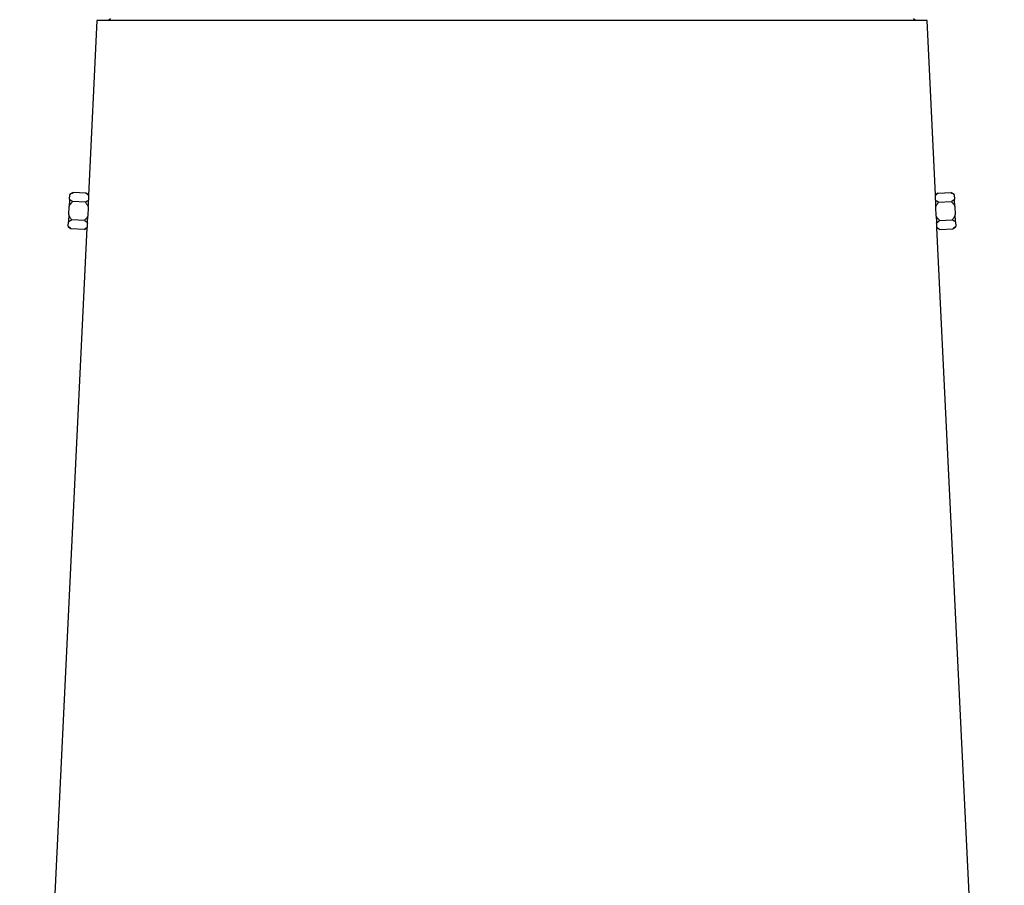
# Model space of a CAD drawing. Extents: x 81 to 677, y -2 to 1879.
# Tile 6 of 8: x 121 to 637, y 938 to 1392. Entities that reach past the tile are written whole.
import ezdxf

# ---------------------------------------------------------------- set-up
doc = ezdxf.new("R2010")
doc.units = 0
doc.layers.get('0').update_dxf_attribs({"linetype": 'CONTINUOUS'})

msp = doc.modelspace()

# ---------------------------------------------------------------- linework, layer by layer
at = {"color": 7, "linetype": 'CONTINUOUS'}
for p, q in [((161.63, 1391.52), (157.23, 1300.13)), ((596.65, 1391.52), (161.63, 1391.52)), ((168.64, 1392.52), (167.64, 1391.52)), ((590.64, 1391.52), (589.64, 1392.52)), ((601.04, 1300.15), (596.65, 1391.52)), ((149.08, 1301.41), (147.39, 1300.54)), ((155.79, 1301.08), (149.08, 1301.41)), ((157.24, 1300.15), (155.79, 1301.08)), ((602.49, 1301.08), (601.04, 1300.15)), ((602.49, 1301.08), (609.2, 1301.41)), ((610.88, 1300.54), (609.2, 1301.41)), ((147.27, 1297.95), (147.38, 1300.28)), ((155.56, 1296.34), (148.85, 1296.66)), ((157.23, 1299.95), (157.23, 1300.13)), ((602.72, 1296.34), (609.43, 1296.66)), ((610.9, 1300.28), (611.01, 1297.95)), ((146.87, 1289.67), (147.09, 1294.33)), ((157.08, 1293.85), (156.86, 1289.19)), ((601.42, 1289.19), (601.19, 1293.85)), ((611.18, 1294.33), (611.41, 1289.67)), ((146.58, 1283.72), (146.69, 1286.05)), ((155.1, 1286.85), (148.39, 1287.18)), ((601.65, 1285.64), (603.17, 1286.85)), ((603.17, 1286.85), (609.88, 1287.18)), ((611.58, 1286.05), (611.69, 1283.72)), ((156.4, 1282.9), (121.13, 549.52)), ((146.57, 1283.46), (148.16, 1282.43)), ((154.87, 1282.11), (148.16, 1282.43)), ((154.87, 1282.11), (156.4, 1282.9)), ((156.41, 1282.97), (156.42, 1283.1)), ((637.15, 549.52), (601.87, 1282.9)), ((601.87, 1282.9), (603.4, 1282.11)), ((603.4, 1282.11), (610.11, 1282.43)), ((610.11, 1282.43), (611.71, 1283.46))]:
    msp.add_line(p, q, dxfattribs=at)
at = {"color": 7, "linetype": 'CONTINUOUS', "flags": 128}
for points in [[(147.39, 1300.54), (147.39, 1300.52), (147.39, 1300.47), (147.38, 1300.39), (147.38, 1300.28)], [(610.9, 1300.28), (610.89, 1300.39), (610.89, 1300.47), (610.89, 1300.52), (610.88, 1300.54)], [(147.27, 1297.95), (147.25, 1297.56), (147.23, 1297.15), (147.21, 1296.72), (147.19, 1296.27), (147.16, 1295.8), (147.14, 1295.33), (147.12, 1294.83), (147.09, 1294.33)], [(611.18, 1294.33), (611.16, 1294.83), (611.14, 1295.33), (611.11, 1295.8), (611.09, 1296.27), (611.07, 1296.72), (611.05, 1297.15), (611.03, 1297.56), (611.01, 1297.95)], [(157.09, 1294.04), (157.09, 1294.02), (157.09, 1294), (157.09, 1293.97), (157.09, 1293.95), (157.08, 1293.92), (157.08, 1293.9), (157.08, 1293.87), (157.08, 1293.85)], [(601.19, 1293.85), (601.19, 1293.87), (601.19, 1293.9), (601.19, 1293.92), (601.19, 1293.95), (601.19, 1293.97), (601.19, 1294), (601.19, 1294.02), (601.19, 1294.04)], [(146.87, 1289.67), (146.84, 1289.16), (146.82, 1288.67), (146.8, 1288.19), (146.78, 1287.73), (146.75, 1287.28), (146.73, 1286.85), (146.71, 1286.44), (146.69, 1286.05)], [(156.86, 1289.19), (156.86, 1289.16), (156.85, 1289.14), (156.85, 1289.12), (156.85, 1289.1), (156.85, 1289.07), (156.85, 1289.05), (156.85, 1289.03), (156.85, 1289.01)], [(601.43, 1289.01), (601.43, 1289.03), (601.43, 1289.05), (601.42, 1289.07), (601.42, 1289.1), (601.42, 1289.12), (601.42, 1289.14), (601.42, 1289.16), (601.42, 1289.19)], [(611.58, 1286.05), (611.56, 1286.44), (611.54, 1286.85), (611.52, 1287.28), (611.5, 1287.73), (611.48, 1288.19), (611.46, 1288.67), (611.43, 1289.16), (611.41, 1289.67)], [(146.58, 1283.72), (146.58, 1283.6), (146.57, 1283.52), (146.57, 1283.47), (146.57, 1283.46)], [(611.71, 1283.46), (611.71, 1283.47), (611.7, 1283.52), (611.7, 1283.6), (611.69, 1283.72)]]:
    msp.add_lwpolyline(points, dxfattribs=at)
at = {"color": 7, "linetype": 'CONTINUOUS'}
for centre, major_axis, start_param, end_param in [((379.65, 1286.74), (222.27, -16.05), 3.163712, 3.183494), ((378.62, 1286.74), (222.27, 16.05), 6.241284, 6.261065), ((379.65, 1267.71), (223.19, -16.11), 3.12745, 3.147172), ((378.62, 1267.71), (223.19, 16.11), 6.277606, 6.297328)]:
    msp.add_ellipse(centre, major_axis=major_axis, ratio=0.576237, start_param=start_param, end_param=end_param, dxfattribs=at)
for points, knots in [([(147.38, 1300.28), (147.6, 1300.49), (147.86, 1300.69), (148.43, 1301.06), (148.75, 1301.24), (149.08, 1301.41)], [0, 0, 0, 0, 0.5, 0.5, 1, 1, 1, 1]), ([(155.79, 1301.08), (156.24, 1300.78), (156.77, 1300.41), (157.17, 1300.01), (157.23, 1299.95)], [0, 0, 0, 0, 0.8438793, 1, 1, 1, 1]), ([(601.04, 1299.95), (601.28, 1300.17), (601.71, 1300.57), (602.25, 1300.93), (602.49, 1301.08)], [0, 0, 0, 0, 0.561524, 1, 1, 1, 1]), ([(609.2, 1301.41), (609.53, 1301.24), (609.84, 1301.06), (610.42, 1300.69), (610.68, 1300.49), (610.9, 1300.28)], [0, 0, 0, 0, 0.5, 0.5, 1, 1, 1, 1]), ([(147.09, 1294.33), (147.32, 1294.76), (147.59, 1295.17), (148.19, 1295.94), (148.51, 1296.31), (148.85, 1296.66)], [0, 0, 0, 0, 0.5, 0.5, 1, 1, 1, 1]), ([(148.85, 1296.66), (148.54, 1296.86), (148.24, 1297.07), (147.7, 1297.5), (147.46, 1297.72), (147.27, 1297.95)], [0, 0, 0, 0, 0.5, 0.5, 1, 1, 1, 1]), ([(157.19, 1297.41), (156.97, 1297.21), (156.72, 1297.02), (156.17, 1296.67), (155.87, 1296.5), (155.56, 1296.34)], [0, 0, 0, 0, 0.5, 0.5, 1, 1, 1, 1]), ([(155.56, 1296.34), (155.86, 1295.96), (156.14, 1295.56), (156.66, 1294.73), (156.89, 1294.3), (157.08, 1293.85)], [0, 0, 0, 0, 0.5, 0.5, 1, 1, 1, 1]), ([(157.09, 1294.04), (157.11, 1294.67), (157.13, 1295.26), (157.16, 1296.11), (157.17, 1296.39), (157.18, 1296.92), (157.18, 1297.17), (157.19, 1297.41)], [0, 0, 0, 0, 0.5, 0.5, 0.75, 0.75, 1, 1, 1, 1]), ([(601.04, 1300.04), (601.04, 1300.08), (601.04, 1300.15), (601.04, 1300.01), (601.04, 1299.95)], [0, 0, 0, 0, 0.532908, 1, 1, 1, 1]), ([(601.09, 1297.41), (601.1, 1296.93), (601.11, 1296.4), (601.13, 1295.55), (601.14, 1295.26), (601.16, 1294.66), (601.17, 1294.35), (601.19, 1294.04)], [0, 0, 0, 0, 0.5, 0.5, 0.75, 0.75, 1, 1, 1, 1]), ([(602.72, 1296.34), (602.41, 1296.5), (602.11, 1296.67), (601.55, 1297.02), (601.3, 1297.21), (601.09, 1297.41)], [0, 0, 0, 0, 0.5, 0.5, 1, 1, 1, 1]), ([(601.19, 1293.85), (601.38, 1294.3), (601.61, 1294.73), (602.13, 1295.56), (602.42, 1295.96), (602.72, 1296.34)], [0, 0, 0, 0, 0.5, 0.5, 1, 1, 1, 1]), ([(611.01, 1297.95), (610.81, 1297.72), (610.57, 1297.49), (610.03, 1297.07), (609.74, 1296.86), (609.43, 1296.66)], [0, 0, 0, 0, 0.5, 0.5, 1, 1, 1, 1]), ([(609.43, 1296.66), (609.77, 1296.31), (610.09, 1295.94), (610.69, 1295.16), (610.96, 1294.76), (611.18, 1294.33)], [0, 0, 0, 0, 0.5, 0.5, 1, 1, 1, 1]), ([(146.69, 1286.05), (147.19, 1286.43), (147.71, 1286.82), (148.36, 1287.16), (148.39, 1287.18)], [0, 0, 0, 0, 0.957028, 1, 1, 1, 1]), ([(148.39, 1287.18), (148.09, 1287.56), (147.81, 1287.95), (147.29, 1288.79), (147.06, 1289.22), (146.87, 1289.67)], [0, 0, 0, 0, 0.5, 0.5, 1, 1, 1, 1]), ([(156.86, 1289.19), (156.63, 1288.76), (156.36, 1288.35), (155.76, 1287.57), (155.44, 1287.21), (155.1, 1286.85)], [0, 0, 0, 0, 0.5, 0.5, 1, 1, 1, 1]), ([(155.1, 1286.85), (155.38, 1286.67), (155.96, 1286.28), (156.4, 1285.86), (156.62, 1285.64)], [0, 0, 0, 0, 0.485009, 1, 1, 1, 1]), ([(156.62, 1285.64), (156.67, 1286.34), (156.75, 1287.38), (156.82, 1288.61), (156.85, 1289.01)], [0, 0, 0, 0, 0.680507, 1, 1, 1, 1]), ([(603.17, 1286.85), (602.84, 1287.21), (602.51, 1287.58), (601.92, 1288.35), (601.65, 1288.76), (601.42, 1289.19)], [0, 0, 0, 0, 0.5, 0.5, 1, 1, 1, 1]), ([(601.43, 1289.01), (601.47, 1288.28), (601.55, 1287.05), (601.62, 1286.05), (601.65, 1285.64)], [0, 0, 0, 0, 0.592895, 1, 1, 1, 1]), ([(611.41, 1289.67), (611.22, 1289.21), (610.99, 1288.78), (610.47, 1287.96), (610.19, 1287.56), (609.88, 1287.18)], [0, 0, 0, 0, 0.5, 0.5, 1, 1, 1, 1]), ([(609.88, 1287.18), (610.2, 1287.01), (610.84, 1286.67), (611.33, 1286.26), (611.58, 1286.05)], [0, 0, 0, 0, 0.4867026, 1, 1, 1, 1]), ([(148.16, 1282.43), (147.86, 1282.63), (147.56, 1282.84), (147.03, 1283.26), (146.78, 1283.49), (146.58, 1283.72)], [0, 0, 0, 0, 0.5, 0.5, 1, 1, 1, 1]), ([(156.42, 1283.1), (156.13, 1282.88), (155.67, 1282.53), (155.09, 1282.23), (154.87, 1282.11)], [0, 0, 0, 0, 0.621911, 1, 1, 1, 1]), ([(601.85, 1283.1), (601.86, 1283.04), (601.87, 1282.9), (601.87, 1282.97), (601.86, 1283.01)], [0, 0, 0, 0, 0.477518, 1, 1, 1, 1]), ([(603.4, 1282.11), (602.97, 1282.35), (602.4, 1282.66), (601.96, 1283.02), (601.85, 1283.1)], [0, 0, 0, 0, 0.765588, 1, 1, 1, 1]), ([(611.69, 1283.72), (611.5, 1283.49), (611.26, 1283.27), (610.72, 1282.84), (610.42, 1282.63), (610.11, 1282.43)], [0, 0, 0, 0, 0.5, 0.5, 1, 1, 1, 1])]:
    msp.add_open_spline(points, degree=3, knots=knots, dxfattribs=at)

doc.saveas('drawing.dxf')
